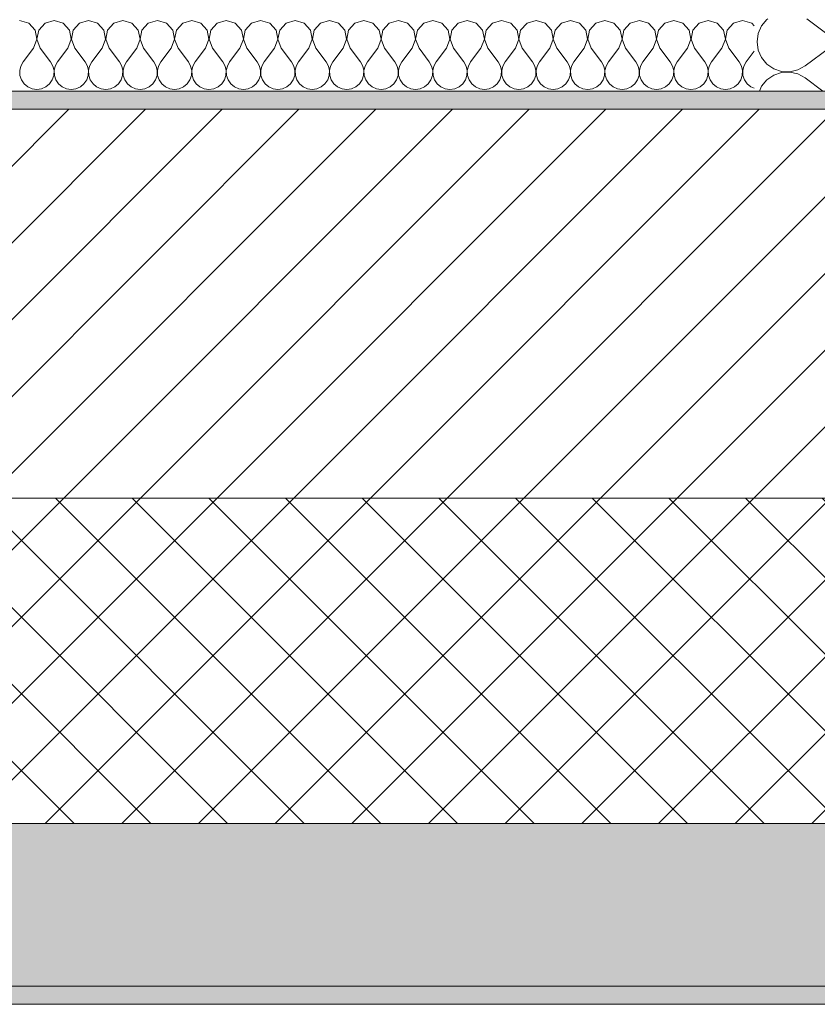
# Model space of a CAD drawing. Header units: millimetres. Extents: x -30280 to 19093, y -19247 to 4746.
# Tile 78 of 166: x -16505 to -16063, y -1699 to -1154. Entities that reach past the tile are written whole.
import ezdxf

# ---------------------------------------------------------------- set-up
doc = ezdxf.new("R2010")
doc.units = ezdxf.units.MM
doc.header["$MEASUREMENT"] = 0
doc.layers.add('12_FAÇ_Façana', color=7, linetype='Continuous')
doc.layers.add('Nuevo_08_E_Envans secs', color=7, linetype='Continuous')
for name, color, linetype, lineweight, true_color in [('12_FAÇ_Façana_Pluma_Nº__102', 7, 'Continuous', 5, 0xcccccc), ('12_FAÇ_Façana_Pluma_Nº__174', 7, 'Continuous', 13, 0xe4ad2c), ('12_FAÇ_Façana_Pluma_Nº__176', 7, 'Continuous', 15, 0x93a0c6), ('Nuevo_08_E_Envans secs_Pluma_Nº__102', 7, 'Continuous', 5, 0xcccccc)]:
    doc.layers.add(name, color=color, linetype=linetype, lineweight=lineweight, true_color=true_color)
for name, color, linetype, lineweight in [('12_FAÇ_Façana_Pluma_Nº__2', 8, 'Continuous', 5), ('12_FAÇ_Façana_Pluma_Nº__7', 7, 'Continuous', 5), ('Nuevo_08_E_Envans secs_Pluma_Nº__1', 7, 'Continuous', 5)]:
    doc.layers.add(name, color=color, linetype=linetype, lineweight=lineweight)

# ---------------------------------------------------------------- blocks, each defined once
blk = doc.blocks.new('Muro_12_1', base_point=(-16936.43, -1193.98))
at = {"layer": '12_FAÇ_Façana_Pluma_Nº__102', "linetype": 'Continuous', "lineweight": 0, "true_color": 0xe5e5e5}
for points in [[(-16936.43, -1688.98), (-14135.93, -1688.98), (-14135.93, -1598.98), (-16936.43, -1598.98)], [(-16936.43, -1698.98), (-14135.93, -1698.98), (-14135.93, -1688.98), (-16936.43, -1688.98)]]:
    blk.add_hatch(color=254, dxfattribs=at).paths.add_polyline_path(points)
at = {"layer": '12_FAÇ_Façana_Pluma_Nº__174', "linetype": 'Continuous', "lineweight": 13, "true_color": 0xe4ad2c}
h = blk.add_hatch(dxfattribs=at)
h.set_pattern_fill('SATE_Aislamiento_0001', color=42, style=0, pattern_type=2)
h.set_pattern_definition([(45, (0, 0), (-21.213203, 21.213203), []), (135, (0, 0), (21.213203, 21.213203), [])])
h.paths.add_polyline_path([(-16936.43, -1598.98), (-14135.93, -1598.98), (-14135.93, -1418.98), (-16936.43, -1418.98)])
at = {"layer": '12_FAÇ_Façana_Pluma_Nº__176', "linetype": 'Continuous', "lineweight": 0, "true_color": 0x495063}
blk.add_hatch(color=251, dxfattribs=at).paths.add_polyline_path([(-14135.93, -1193.98), (-16936.43, -1193.98), (-16936.43, -1203.98), (-14135.93, -1203.98)])
at = {"layer": '12_FAÇ_Façana_Pluma_Nº__2', "linetype": 'Continuous', "lineweight": 5}
h = blk.add_hatch(dxfattribs=at)
h.set_pattern_fill('Ceramic_0001', color=8, style=0, pattern_type=2)
h.set_pattern_definition([(45, (0, 0), (-21.213203, 21.213203), [])])
h.paths.add_polyline_path([(-16936.43, -1418.98), (-14135.93, -1418.98), (-14135.93, -1203.98), (-16936.43, -1203.98)])
at = {"layer": '12_FAÇ_Façana_Pluma_Nº__7', "color": 7, "linetype": 'Continuous', "lineweight": 5}
for p, q in [((-14135.93, -1203.98), (-16936.43, -1203.98)), ((-16936.43, -1418.98), (-14135.93, -1418.98)), ((-16936.43, -1598.98), (-14135.93, -1598.98)), ((-16936.43, -1688.98), (-14135.93, -1688.98))]:
    blk.add_line(p, q, dxfattribs=at)
at = {"layer": '12_FAÇ_Façana_Pluma_Nº__7', "color": 7, "linetype": 'Continuous', "lineweight": 5, "flags": 128}
for points in [[(-14135.93, -1193.98), (-16936.43, -1193.98)], [(-16936.43, -1698.98), (-14135.93, -1698.98)]]:
    blk.add_lwpolyline(points, dxfattribs=at)
blk = doc.blocks.new('*X215')
at = {"layer": 'Nuevo_08_E_Envans secs_Pluma_Nº__102', "color": 254, "linetype": 'Continuous', "lineweight": 5, "true_color": 0xcccccc}
for p, q in [((-16091.34, -1154.36), (-16094.28, -1157.9)), ((-16090.78, -1153.98), (-16091.34, -1154.36)), ((-16094.28, -1157.9), (-16096.13, -1162.11)), ((-16096.13, -1162.11), (-16096.76, -1166.67)), ((-16096.76, -1166.67), (-16096.13, -1171.22)), ((-16056.76, -1170), (-16070.1, -1180)), ((-16050.06, -1167.43), (-16056.76, -1170)), ((-16096.13, -1171.22), (-16094.28, -1175.43)), ((-16094.28, -1175.43), (-16091.34, -1178.97)), ((-16030.1, -1183.33), (-16032.38, -1175.3)), ((-16091.34, -1178.97), (-16087.55, -1181.57)), ((-16087.55, -1181.57), (-16083.19, -1183.04)), ((-16074.12, -1182.23), (-16070.1, -1180)), ((-16087.55, -1185.09), (-16091.34, -1187.7)), ((-16083.19, -1183.62), (-16087.55, -1185.09)), ((-16083.19, -1183.04), (-16078.6, -1183.27)), ((-16078.6, -1183.4), (-16083.19, -1183.62)), ((-16078.6, -1183.27), (-16074.12, -1182.23)), ((-16074.12, -1184.44), (-16078.6, -1183.4)), ((-16070.1, -1186.67), (-16074.12, -1184.44)), ((-16060.35, -1193.98), (-16070.1, -1186.67)), ((-16032.59, -1192.1), (-16030.1, -1183.33)), ((-16094.28, -1191.24), (-16095.48, -1193.98)), ((-16091.34, -1187.7), (-16094.28, -1191.24)), ((-16034.64, -1193.98), (-16032.59, -1192.1))]:
    blk.add_line(p, q, dxfattribs=at)
blk = doc.blocks.new('*X220')
at = {"layer": 'Nuevo_08_E_Envans secs_Pluma_Nº__102', "color": 254, "linetype": 'Continuous', "lineweight": 5, "true_color": 0xcccccc}
for p, q in [((-16056.76, -1163.33), (-16069.24, -1153.98)), ((-16032.59, -1158.76), (-16031.23, -1153.98)), ((-16039.31, -1164.91), (-16032.59, -1158.76)), ((-16056.76, -1163.33), (-16048.26, -1166.6)), ((-16048.26, -1166.6), (-16039.31, -1164.91)), ((-16048.26, -1166.73), (-16050.06, -1167.43)), ((-16039.31, -1168.43), (-16048.26, -1166.73)), ((-16032.59, -1174.57), (-16039.31, -1168.43)), ((-16032.38, -1175.3), (-16032.59, -1174.57))]:
    blk.add_line(p, q, dxfattribs=at)
blk = doc.blocks.new('Muro_71_1', base_point=(-16136.43, -1128.98))
at = {"layer": 'Nuevo_08_E_Envans secs_Pluma_Nº__1', "color": 7, "linetype": 'Continuous', "lineweight": 5, "flags": 128}
blk.add_lwpolyline([(-16028.43, -1193.98), (-16098.43, -1193.98)], dxfattribs=at)
at = {"layer": 'Nuevo_08_E_Envans secs', "color": 7, "lineweight": 20}
for name in ['*X215', '*X220']:
    blk.add_blockref(name, (0, 0), dxfattribs=at)
blk = doc.blocks.new('*X465')
at = {"layer": 'Nuevo_08_E_Envans secs_Pluma_Nº__102', "color": 254, "linetype": 'Continuous', "lineweight": 5, "true_color": 0xcccccc}
for p, q in [((-16499.75, -1156.35), (-16504.76, -1154.93)), ((-16496.24, -1160.19), (-16499.75, -1156.35)), ((-16490.72, -1156.35), (-16494.23, -1160.19)), ((-16485.71, -1154.93), (-16490.72, -1156.35)), ((-16480.71, -1156.35), (-16485.71, -1154.93)), ((-16477.2, -1160.19), (-16480.71, -1156.35)), ((-16471.67, -1156.35), (-16475.19, -1160.19)), ((-16466.67, -1154.93), (-16471.67, -1156.35)), ((-16461.66, -1156.35), (-16466.67, -1154.93)), ((-16458.15, -1160.19), (-16461.66, -1156.35)), ((-16452.63, -1156.35), (-16456.14, -1160.19)), ((-16447.62, -1154.93), (-16452.63, -1156.35)), ((-16442.61, -1156.35), (-16447.62, -1154.93)), ((-16439.1, -1160.19), (-16442.61, -1156.35)), ((-16433.58, -1156.35), (-16437.09, -1160.19)), ((-16428.57, -1154.93), (-16433.58, -1156.35)), ((-16423.56, -1156.35), (-16428.57, -1154.93)), ((-16420.05, -1160.19), (-16423.56, -1156.35)), ((-16414.53, -1156.35), (-16418.04, -1160.19)), ((-16409.52, -1154.93), (-16414.53, -1156.35)), ((-16404.52, -1156.35), (-16409.52, -1154.93)), ((-16401.01, -1160.19), (-16404.52, -1156.35)), ((-16395.48, -1156.35), (-16398.99, -1160.19)), ((-16390.48, -1154.93), (-16395.48, -1156.35)), ((-16385.47, -1156.35), (-16390.48, -1154.93)), ((-16381.96, -1160.19), (-16385.47, -1156.35)), ((-16376.44, -1156.35), (-16379.95, -1160.19)), ((-16371.43, -1154.93), (-16376.44, -1156.35)), ((-16366.42, -1156.35), (-16371.43, -1154.93)), ((-16362.91, -1160.19), (-16366.42, -1156.35)), ((-16357.39, -1156.35), (-16360.9, -1160.19)), ((-16352.38, -1154.93), (-16357.39, -1156.35)), ((-16347.37, -1156.35), (-16352.38, -1154.93)), ((-16343.86, -1160.19), (-16347.37, -1156.35)), ((-16338.34, -1156.35), (-16341.85, -1160.19)), ((-16333.33, -1154.93), (-16338.34, -1156.35)), ((-16328.33, -1156.35), (-16333.33, -1154.93)), ((-16324.81, -1160.19), (-16328.33, -1156.35)), ((-16319.29, -1156.35), (-16322.8, -1160.19)), ((-16314.29, -1154.93), (-16319.29, -1156.35)), ((-16309.28, -1156.35), (-16314.29, -1154.93)), ((-16305.77, -1160.19), (-16309.28, -1156.35)), ((-16300.25, -1156.35), (-16303.76, -1160.19)), ((-16295.24, -1154.93), (-16300.25, -1156.35)), ((-16290.23, -1156.35), (-16295.24, -1154.93)), ((-16286.72, -1160.19), (-16290.23, -1156.35)), ((-16281.2, -1156.35), (-16284.71, -1160.19)), ((-16276.19, -1154.93), (-16281.2, -1156.35)), ((-16271.18, -1156.35), (-16276.19, -1154.93)), ((-16267.67, -1160.19), (-16271.18, -1156.35)), ((-16262.15, -1156.35), (-16265.66, -1160.19)), ((-16257.14, -1154.93), (-16262.15, -1156.35)), ((-16252.14, -1156.35), (-16257.14, -1154.93)), ((-16248.62, -1160.19), (-16252.14, -1156.35)), ((-16243.1, -1156.35), (-16246.61, -1160.19)), ((-16238.1, -1154.93), (-16243.1, -1156.35)), ((-16233.09, -1156.35), (-16238.1, -1154.93)), ((-16229.58, -1160.19), (-16233.09, -1156.35)), ((-16224.05, -1156.35), (-16227.57, -1160.19)), ((-16219.05, -1154.93), (-16224.05, -1156.35)), ((-16214.04, -1156.35), (-16219.05, -1154.93)), ((-16210.53, -1160.19), (-16214.04, -1156.35)), ((-16205.01, -1156.35), (-16208.52, -1160.19)), ((-16200, -1154.93), (-16205.01, -1156.35)), ((-16194.99, -1156.35), (-16200, -1154.93)), ((-16191.48, -1160.19), (-16194.99, -1156.35)), ((-16185.96, -1156.35), (-16189.47, -1160.19)), ((-16180.95, -1154.93), (-16185.96, -1156.35)), ((-16175.95, -1156.35), (-16180.95, -1154.93)), ((-16172.43, -1160.19), (-16175.95, -1156.35)), ((-16166.91, -1156.35), (-16170.42, -1160.19)), ((-16161.9, -1154.93), (-16166.91, -1156.35)), ((-16156.9, -1156.35), (-16161.9, -1154.93)), ((-16153.39, -1160.19), (-16156.9, -1156.35)), ((-16147.86, -1156.35), (-16151.38, -1160.19)), ((-16142.86, -1154.93), (-16147.86, -1156.35)), ((-16137.85, -1156.35), (-16142.86, -1154.93)), ((-16134.34, -1160.19), (-16137.85, -1156.35)), ((-16128.82, -1156.35), (-16132.33, -1160.19)), ((-16123.81, -1154.93), (-16128.82, -1156.35)), ((-16118.8, -1156.35), (-16123.81, -1154.93)), ((-16115.29, -1160.19), (-16118.8, -1156.35)), ((-16109.77, -1156.35), (-16113.28, -1160.19)), ((-16104.76, -1154.93), (-16109.77, -1156.35)), ((-16099.75, -1156.35), (-16104.76, -1154.93)), ((-16098.43, -1157.8), (-16099.75, -1156.35)), ((-16495.28, -1165.31), (-16496.24, -1160.19)), ((-16494.23, -1160.19), (-16495.2, -1165.31)), ((-16476.23, -1165.31), (-16477.2, -1160.19)), ((-16475.19, -1160.19), (-16476.15, -1165.31)), ((-16457.18, -1165.31), (-16458.15, -1160.19)), ((-16456.14, -1160.19), (-16457.1, -1165.31)), ((-16438.13, -1165.31), (-16439.1, -1160.19)), ((-16437.09, -1160.19), (-16438.06, -1165.31)), ((-16419.09, -1165.31), (-16420.05, -1160.19)), ((-16418.04, -1160.19), (-16419.01, -1165.31)), ((-16400.04, -1165.31), (-16401.01, -1160.19)), ((-16398.99, -1160.19), (-16399.96, -1165.31)), ((-16380.99, -1165.31), (-16381.96, -1160.19)), ((-16379.95, -1160.19), (-16380.91, -1165.31)), ((-16361.94, -1165.31), (-16362.91, -1160.19)), ((-16360.9, -1160.19), (-16361.87, -1165.31)), ((-16342.9, -1165.31), (-16343.86, -1160.19)), ((-16341.85, -1160.19), (-16342.82, -1165.31)), ((-16323.85, -1165.31), (-16324.81, -1160.19)), ((-16322.8, -1160.19), (-16323.77, -1165.31)), ((-16304.8, -1165.31), (-16305.77, -1160.19)), ((-16303.76, -1160.19), (-16304.72, -1165.31)), ((-16285.75, -1165.31), (-16286.72, -1160.19)), ((-16284.71, -1160.19), (-16285.68, -1165.31)), ((-16266.71, -1165.31), (-16267.67, -1160.19)), ((-16265.66, -1160.19), (-16266.63, -1165.31)), ((-16247.66, -1165.31), (-16248.62, -1160.19)), ((-16246.61, -1160.19), (-16247.58, -1165.31)), ((-16228.61, -1165.31), (-16229.58, -1160.19)), ((-16227.57, -1160.19), (-16228.53, -1165.31)), ((-16209.56, -1165.31), (-16210.53, -1160.19)), ((-16208.52, -1160.19), (-16209.49, -1165.31)), ((-16190.51, -1165.31), (-16191.48, -1160.19)), ((-16189.47, -1160.19), (-16190.44, -1165.31)), ((-16171.47, -1165.31), (-16172.43, -1160.19)), ((-16170.42, -1160.19), (-16171.39, -1165.31)), ((-16152.42, -1165.31), (-16153.39, -1160.19)), ((-16151.38, -1160.19), (-16152.34, -1165.31)), ((-16133.37, -1165.31), (-16134.34, -1160.19)), ((-16132.33, -1160.19), (-16133.29, -1165.31)), ((-16114.32, -1165.31), (-16115.29, -1160.19)), ((-16113.28, -1160.19), (-16114.25, -1165.31)), ((-16497.14, -1170.17), (-16502.86, -1177.79)), ((-16497.14, -1170.17), (-16495.28, -1165.31)), ((-16495.2, -1165.31), (-16493.33, -1170.17)), ((-16493.33, -1170.17), (-16487.62, -1177.79)), ((-16478.1, -1170.17), (-16483.81, -1177.79)), ((-16478.1, -1170.17), (-16476.23, -1165.31)), ((-16476.15, -1165.31), (-16474.29, -1170.17)), ((-16474.29, -1170.17), (-16468.57, -1177.79)), ((-16459.05, -1170.17), (-16464.76, -1177.79)), ((-16459.05, -1170.17), (-16457.18, -1165.31)), ((-16457.1, -1165.31), (-16455.24, -1170.17)), ((-16455.24, -1170.17), (-16449.52, -1177.79)), ((-16440, -1170.17), (-16445.71, -1177.79)), ((-16440, -1170.17), (-16438.13, -1165.31)), ((-16438.06, -1165.31), (-16436.19, -1170.17)), ((-16436.19, -1170.17), (-16430.48, -1177.79)), ((-16420.95, -1170.17), (-16426.67, -1177.79)), ((-16420.95, -1170.17), (-16419.09, -1165.31)), ((-16419.01, -1165.31), (-16417.14, -1170.17)), ((-16417.14, -1170.17), (-16411.43, -1177.79)), ((-16401.9, -1170.17), (-16407.62, -1177.79)), ((-16401.9, -1170.17), (-16400.04, -1165.31)), ((-16399.96, -1165.31), (-16398.1, -1170.17)), ((-16398.1, -1170.17), (-16392.38, -1177.79)), ((-16382.86, -1170.17), (-16388.57, -1177.79)), ((-16382.86, -1170.17), (-16380.99, -1165.31)), ((-16380.91, -1165.31), (-16379.05, -1170.17)), ((-16379.05, -1170.17), (-16373.33, -1177.79)), ((-16363.81, -1170.17), (-16369.52, -1177.79)), ((-16363.81, -1170.17), (-16361.94, -1165.31)), ((-16361.87, -1165.31), (-16360, -1170.17)), ((-16360, -1170.17), (-16354.29, -1177.79)), ((-16344.76, -1170.17), (-16350.48, -1177.79)), ((-16344.76, -1170.17), (-16342.9, -1165.31)), ((-16342.82, -1165.31), (-16340.95, -1170.17)), ((-16340.95, -1170.17), (-16335.24, -1177.79)), ((-16325.71, -1170.17), (-16331.43, -1177.79)), ((-16325.71, -1170.17), (-16323.85, -1165.31)), ((-16323.77, -1165.31), (-16321.9, -1170.17)), ((-16321.9, -1170.17), (-16316.19, -1177.79)), ((-16306.67, -1170.17), (-16312.38, -1177.79)), ((-16306.67, -1170.17), (-16304.8, -1165.31)), ((-16304.72, -1165.31), (-16302.86, -1170.17)), ((-16302.86, -1170.17), (-16297.14, -1177.79)), ((-16287.62, -1170.17), (-16293.33, -1177.79)), ((-16287.62, -1170.17), (-16285.75, -1165.31)), ((-16285.68, -1165.31), (-16283.81, -1170.17)), ((-16283.81, -1170.17), (-16278.1, -1177.79)), ((-16268.57, -1170.17), (-16274.29, -1177.79)), ((-16268.57, -1170.17), (-16266.71, -1165.31)), ((-16266.63, -1165.31), (-16264.76, -1170.17)), ((-16264.76, -1170.17), (-16259.05, -1177.79)), ((-16249.52, -1170.17), (-16255.24, -1177.79)), ((-16249.52, -1170.17), (-16247.66, -1165.31)), ((-16247.58, -1165.31), (-16245.71, -1170.17)), ((-16245.71, -1170.17), (-16240, -1177.79)), ((-16230.48, -1170.17), (-16236.19, -1177.79)), ((-16230.48, -1170.17), (-16228.61, -1165.31)), ((-16228.53, -1165.31), (-16226.67, -1170.17)), ((-16226.67, -1170.17), (-16220.95, -1177.79)), ((-16211.43, -1170.17), (-16217.14, -1177.79)), ((-16211.43, -1170.17), (-16209.56, -1165.31)), ((-16209.49, -1165.31), (-16207.62, -1170.17)), ((-16207.62, -1170.17), (-16201.9, -1177.79)), ((-16192.38, -1170.17), (-16198.1, -1177.79)), ((-16192.38, -1170.17), (-16190.51, -1165.31)), ((-16190.44, -1165.31), (-16188.57, -1170.17)), ((-16188.57, -1170.17), (-16182.86, -1177.79)), ((-16173.33, -1170.17), (-16179.05, -1177.79)), ((-16173.33, -1170.17), (-16171.47, -1165.31)), ((-16171.39, -1165.31), (-16169.52, -1170.17)), ((-16169.52, -1170.17), (-16163.81, -1177.79)), ((-16154.29, -1170.17), (-16160, -1177.79)), ((-16154.29, -1170.17), (-16152.42, -1165.31)), ((-16152.34, -1165.31), (-16150.48, -1170.17)), ((-16150.48, -1170.17), (-16144.76, -1177.79)), ((-16135.24, -1170.17), (-16140.95, -1177.79)), ((-16135.24, -1170.17), (-16133.37, -1165.31)), ((-16133.29, -1165.31), (-16131.43, -1170.17)), ((-16131.43, -1170.17), (-16125.71, -1177.79)), ((-16116.19, -1170.17), (-16121.9, -1177.79)), ((-16116.19, -1170.17), (-16114.32, -1165.31)), ((-16114.25, -1165.31), (-16112.38, -1170.17)), ((-16112.38, -1170.17), (-16106.67, -1177.79)), ((-16098.43, -1171.88), (-16102.86, -1177.79)), ((-16504.13, -1180.08), (-16504.72, -1182.64)), ((-16502.86, -1177.79), (-16504.13, -1180.08)), ((-16486.35, -1180.08), (-16487.62, -1177.79)), ((-16485.75, -1182.64), (-16486.35, -1180.08)), ((-16485.08, -1180.08), (-16485.68, -1182.64)), ((-16483.81, -1177.79), (-16485.08, -1180.08)), ((-16467.3, -1180.08), (-16468.57, -1177.79)), ((-16466.71, -1182.64), (-16467.3, -1180.08)), ((-16466.03, -1180.08), (-16466.63, -1182.64)), ((-16464.76, -1177.79), (-16466.03, -1180.08)), ((-16448.25, -1180.08), (-16449.52, -1177.79)), ((-16447.66, -1182.64), (-16448.25, -1180.08)), ((-16446.99, -1180.08), (-16447.58, -1182.64)), ((-16445.71, -1177.79), (-16446.99, -1180.08)), ((-16429.2, -1180.08), (-16430.48, -1177.79)), ((-16428.61, -1182.64), (-16429.2, -1180.08)), ((-16427.94, -1180.08), (-16428.53, -1182.64)), ((-16426.67, -1177.79), (-16427.94, -1180.08)), ((-16410.16, -1180.08), (-16411.43, -1177.79)), ((-16409.56, -1182.64), (-16410.16, -1180.08)), ((-16408.89, -1180.08), (-16409.49, -1182.64)), ((-16407.62, -1177.79), (-16408.89, -1180.08)), ((-16391.11, -1180.08), (-16392.38, -1177.79)), ((-16390.51, -1182.64), (-16391.11, -1180.08)), ((-16389.84, -1180.08), (-16390.44, -1182.64)), ((-16388.57, -1177.79), (-16389.84, -1180.08)), ((-16372.06, -1180.08), (-16373.33, -1177.79)), ((-16371.47, -1182.64), (-16372.06, -1180.08)), ((-16370.8, -1180.08), (-16371.39, -1182.64)), ((-16369.52, -1177.79), (-16370.8, -1180.08)), ((-16353.01, -1180.08), (-16354.29, -1177.79)), ((-16352.42, -1182.64), (-16353.01, -1180.08)), ((-16351.75, -1180.08), (-16352.34, -1182.64)), ((-16350.48, -1177.79), (-16351.75, -1180.08)), ((-16333.97, -1180.08), (-16335.24, -1177.79)), ((-16333.37, -1182.64), (-16333.97, -1180.08)), ((-16332.7, -1180.08), (-16333.29, -1182.64)), ((-16331.43, -1177.79), (-16332.7, -1180.08)), ((-16314.92, -1180.08), (-16316.19, -1177.79)), ((-16314.32, -1182.64), (-16314.92, -1180.08)), ((-16313.65, -1180.08), (-16314.25, -1182.64)), ((-16312.38, -1177.79), (-16313.65, -1180.08)), ((-16295.87, -1180.08), (-16297.14, -1177.79)), ((-16295.28, -1182.64), (-16295.87, -1180.08)), ((-16294.6, -1180.08), (-16295.2, -1182.64)), ((-16293.33, -1177.79), (-16294.6, -1180.08)), ((-16276.82, -1180.08), (-16278.1, -1177.79)), ((-16276.23, -1182.64), (-16276.82, -1180.08)), ((-16275.56, -1180.08), (-16276.15, -1182.64)), ((-16274.29, -1177.79), (-16275.56, -1180.08)), ((-16257.78, -1180.08), (-16259.05, -1177.79)), ((-16257.18, -1182.64), (-16257.78, -1180.08)), ((-16256.51, -1180.08), (-16257.1, -1182.64)), ((-16255.24, -1177.79), (-16256.51, -1180.08)), ((-16238.73, -1180.08), (-16240, -1177.79)), ((-16238.13, -1182.64), (-16238.73, -1180.08)), ((-16237.46, -1180.08), (-16238.06, -1182.64)), ((-16236.19, -1177.79), (-16237.46, -1180.08)), ((-16219.68, -1180.08), (-16220.95, -1177.79)), ((-16219.09, -1182.64), (-16219.68, -1180.08)), ((-16218.41, -1180.08), (-16219.01, -1182.64)), ((-16217.14, -1177.79), (-16218.41, -1180.08)), ((-16200.63, -1180.08), (-16201.9, -1177.79)), ((-16200.04, -1182.64), (-16200.63, -1180.08)), ((-16199.37, -1180.08), (-16199.96, -1182.64)), ((-16198.1, -1177.79), (-16199.37, -1180.08)), ((-16181.59, -1180.08), (-16182.86, -1177.79)), ((-16180.99, -1182.64), (-16181.59, -1180.08)), ((-16180.32, -1180.08), (-16180.91, -1182.64)), ((-16179.05, -1177.79), (-16180.32, -1180.08)), ((-16162.54, -1180.08), (-16163.81, -1177.79)), ((-16161.94, -1182.64), (-16162.54, -1180.08)), ((-16161.27, -1180.08), (-16161.87, -1182.64)), ((-16160, -1177.79), (-16161.27, -1180.08)), ((-16143.49, -1180.08), (-16144.76, -1177.79)), ((-16142.9, -1182.64), (-16143.49, -1180.08)), ((-16142.22, -1180.08), (-16142.82, -1182.64)), ((-16140.95, -1177.79), (-16142.22, -1180.08)), ((-16124.44, -1180.08), (-16125.71, -1177.79)), ((-16123.85, -1182.64), (-16124.44, -1180.08)), ((-16123.18, -1180.08), (-16123.77, -1182.64)), ((-16121.9, -1177.79), (-16123.18, -1180.08)), ((-16105.4, -1180.08), (-16106.67, -1177.79)), ((-16104.8, -1182.64), (-16105.4, -1180.08)), ((-16104.13, -1180.08), (-16104.72, -1182.64)), ((-16102.86, -1177.79), (-16104.13, -1180.08)), ((-16504.72, -1182.64), (-16504.6, -1185.27)), ((-16504.6, -1185.27), (-16503.76, -1187.76)), ((-16486.72, -1187.76), (-16485.88, -1185.27)), ((-16485.88, -1185.27), (-16485.75, -1182.64)), ((-16485.68, -1182.64), (-16485.55, -1185.27)), ((-16485.55, -1185.27), (-16484.71, -1187.76)), ((-16467.67, -1187.76), (-16466.83, -1185.27)), ((-16466.83, -1185.27), (-16466.71, -1182.64)), ((-16466.63, -1182.64), (-16466.5, -1185.27)), ((-16466.5, -1185.27), (-16465.66, -1187.76)), ((-16448.62, -1187.76), (-16447.78, -1185.27)), ((-16447.78, -1185.27), (-16447.66, -1182.64)), ((-16447.58, -1182.64), (-16447.45, -1185.27)), ((-16447.45, -1185.27), (-16446.61, -1187.76)), ((-16429.58, -1187.76), (-16428.74, -1185.27)), ((-16428.74, -1185.27), (-16428.61, -1182.64)), ((-16428.53, -1182.64), (-16428.41, -1185.27)), ((-16428.41, -1185.27), (-16427.57, -1187.76)), ((-16410.53, -1187.76), (-16409.69, -1185.27)), ((-16409.69, -1185.27), (-16409.56, -1182.64)), ((-16409.49, -1182.64), (-16409.36, -1185.27)), ((-16409.36, -1185.27), (-16408.52, -1187.76)), ((-16391.48, -1187.76), (-16390.64, -1185.27)), ((-16390.64, -1185.27), (-16390.51, -1182.64)), ((-16390.44, -1182.64), (-16390.31, -1185.27)), ((-16390.31, -1185.27), (-16389.47, -1187.76)), ((-16372.43, -1187.76), (-16371.59, -1185.27)), ((-16371.59, -1185.27), (-16371.47, -1182.64)), ((-16371.39, -1182.64), (-16371.26, -1185.27)), ((-16371.26, -1185.27), (-16370.42, -1187.76)), ((-16353.39, -1187.76), (-16352.55, -1185.27)), ((-16352.55, -1185.27), (-16352.42, -1182.64)), ((-16352.34, -1182.64), (-16352.22, -1185.27)), ((-16352.22, -1185.27), (-16351.38, -1187.76)), ((-16334.34, -1187.76), (-16333.5, -1185.27)), ((-16333.5, -1185.27), (-16333.37, -1182.64)), ((-16333.29, -1182.64), (-16333.17, -1185.27)), ((-16333.17, -1185.27), (-16332.33, -1187.76)), ((-16315.29, -1187.76), (-16314.45, -1185.27)), ((-16314.45, -1185.27), (-16314.32, -1182.64)), ((-16314.25, -1182.64), (-16314.12, -1185.27)), ((-16314.12, -1185.27), (-16313.28, -1187.76)), ((-16296.24, -1187.76), (-16295.4, -1185.27)), ((-16295.4, -1185.27), (-16295.28, -1182.64)), ((-16295.2, -1182.64), (-16295.07, -1185.27)), ((-16295.07, -1185.27), (-16294.23, -1187.76)), ((-16277.2, -1187.76), (-16276.36, -1185.27)), ((-16276.36, -1185.27), (-16276.23, -1182.64)), ((-16276.15, -1182.64), (-16276.02, -1185.27)), ((-16276.02, -1185.27), (-16275.19, -1187.76)), ((-16258.15, -1187.76), (-16257.31, -1185.27)), ((-16257.31, -1185.27), (-16257.18, -1182.64)), ((-16257.1, -1182.64), (-16256.98, -1185.27)), ((-16256.98, -1185.27), (-16256.14, -1187.76)), ((-16239.1, -1187.76), (-16238.26, -1185.27)), ((-16238.26, -1185.27), (-16238.13, -1182.64)), ((-16238.06, -1182.64), (-16237.93, -1185.27)), ((-16237.93, -1185.27), (-16237.09, -1187.76)), ((-16220.05, -1187.76), (-16219.21, -1185.27)), ((-16219.21, -1185.27), (-16219.09, -1182.64)), ((-16219.01, -1182.64), (-16218.88, -1185.27)), ((-16218.88, -1185.27), (-16218.04, -1187.76)), ((-16201.01, -1187.76), (-16200.17, -1185.27)), ((-16200.17, -1185.27), (-16200.04, -1182.64)), ((-16199.96, -1182.64), (-16199.83, -1185.27)), ((-16199.83, -1185.27), (-16198.99, -1187.76)), ((-16181.96, -1187.76), (-16181.12, -1185.27)), ((-16181.12, -1185.27), (-16180.99, -1182.64)), ((-16180.91, -1182.64), (-16180.79, -1185.27)), ((-16180.79, -1185.27), (-16179.95, -1187.76)), ((-16162.91, -1187.76), (-16162.07, -1185.27)), ((-16162.07, -1185.27), (-16161.94, -1182.64)), ((-16161.87, -1182.64), (-16161.74, -1185.27)), ((-16161.74, -1185.27), (-16160.9, -1187.76)), ((-16143.86, -1187.76), (-16143.02, -1185.27)), ((-16143.02, -1185.27), (-16142.9, -1182.64)), ((-16142.82, -1182.64), (-16142.69, -1185.27)), ((-16142.69, -1185.27), (-16141.85, -1187.76)), ((-16124.81, -1187.76), (-16123.98, -1185.27)), ((-16123.98, -1185.27), (-16123.85, -1182.64)), ((-16123.77, -1182.64), (-16123.64, -1185.27)), ((-16123.64, -1185.27), (-16122.8, -1187.76)), ((-16105.77, -1187.76), (-16104.93, -1185.27)), ((-16104.93, -1185.27), (-16104.8, -1182.64)), ((-16104.72, -1182.64), (-16104.6, -1185.27)), ((-16104.6, -1185.27), (-16103.76, -1187.76)), ((-16503.76, -1187.76), (-16502.27, -1189.92)), ((-16502.27, -1189.92), (-16500.25, -1191.6)), ((-16500.25, -1191.6), (-16497.84, -1192.66)), ((-16492.64, -1192.66), (-16490.23, -1191.6)), ((-16490.23, -1191.6), (-16488.21, -1189.92)), ((-16488.21, -1189.92), (-16486.72, -1187.76)), ((-16484.71, -1187.76), (-16483.22, -1189.92)), ((-16483.22, -1189.92), (-16481.2, -1191.6)), ((-16481.2, -1191.6), (-16478.79, -1192.66)), ((-16473.59, -1192.66), (-16471.18, -1191.6)), ((-16471.18, -1191.6), (-16469.16, -1189.92)), ((-16469.16, -1189.92), (-16467.67, -1187.76)), ((-16465.66, -1187.76), (-16464.17, -1189.92)), ((-16464.17, -1189.92), (-16462.15, -1191.6)), ((-16462.15, -1191.6), (-16459.75, -1192.66)), ((-16454.54, -1192.66), (-16452.14, -1191.6)), ((-16452.14, -1191.6), (-16450.11, -1189.92)), ((-16450.11, -1189.92), (-16448.62, -1187.76)), ((-16446.61, -1187.76), (-16445.13, -1189.92)), ((-16445.13, -1189.92), (-16443.1, -1191.6)), ((-16443.1, -1191.6), (-16440.7, -1192.66)), ((-16435.49, -1192.66), (-16433.09, -1191.6)), ((-16433.09, -1191.6), (-16431.06, -1189.92)), ((-16431.06, -1189.92), (-16429.58, -1187.76)), ((-16427.57, -1187.76), (-16426.08, -1189.92)), ((-16426.08, -1189.92), (-16424.05, -1191.6)), ((-16424.05, -1191.6), (-16421.65, -1192.66)), ((-16416.45, -1192.66), (-16414.04, -1191.6)), ((-16414.04, -1191.6), (-16412.02, -1189.92)), ((-16412.02, -1189.92), (-16410.53, -1187.76)), ((-16408.52, -1187.76), (-16407.03, -1189.92)), ((-16407.03, -1189.92), (-16405.01, -1191.6)), ((-16405.01, -1191.6), (-16402.6, -1192.66)), ((-16397.4, -1192.66), (-16394.99, -1191.6)), ((-16394.99, -1191.6), (-16392.97, -1189.92)), ((-16392.97, -1189.92), (-16391.48, -1187.76)), ((-16389.47, -1187.76), (-16387.98, -1189.92)), ((-16387.98, -1189.92), (-16385.96, -1191.6)), ((-16385.96, -1191.6), (-16383.55, -1192.66)), ((-16378.35, -1192.66), (-16375.95, -1191.6)), ((-16375.95, -1191.6), (-16373.92, -1189.92)), ((-16373.92, -1189.92), (-16372.43, -1187.76)), ((-16370.42, -1187.76), (-16368.94, -1189.92)), ((-16368.94, -1189.92), (-16366.91, -1191.6)), ((-16366.91, -1191.6), (-16364.51, -1192.66)), ((-16359.3, -1192.66), (-16356.9, -1191.6)), ((-16356.9, -1191.6), (-16354.87, -1189.92)), ((-16354.87, -1189.92), (-16353.39, -1187.76)), ((-16351.38, -1187.76), (-16349.89, -1189.92)), ((-16349.89, -1189.92), (-16347.86, -1191.6)), ((-16347.86, -1191.6), (-16345.46, -1192.66)), ((-16340.25, -1192.66), (-16337.85, -1191.6)), ((-16337.85, -1191.6), (-16335.83, -1189.92)), ((-16335.83, -1189.92), (-16334.34, -1187.76)), ((-16332.33, -1187.76), (-16330.84, -1189.92)), ((-16330.84, -1189.92), (-16328.82, -1191.6)), ((-16328.82, -1191.6), (-16326.41, -1192.66)), ((-16321.21, -1192.66), (-16318.8, -1191.6)), ((-16318.8, -1191.6), (-16316.78, -1189.92)), ((-16316.78, -1189.92), (-16315.29, -1187.76)), ((-16313.28, -1187.76), (-16311.79, -1189.92)), ((-16311.79, -1189.92), (-16309.77, -1191.6)), ((-16309.77, -1191.6), (-16307.36, -1192.66)), ((-16302.16, -1192.66), (-16299.75, -1191.6)), ((-16299.75, -1191.6), (-16297.73, -1189.92)), ((-16297.73, -1189.92), (-16296.24, -1187.76)), ((-16294.23, -1187.76), (-16292.74, -1189.92)), ((-16292.74, -1189.92), (-16290.72, -1191.6)), ((-16290.72, -1191.6), (-16288.32, -1192.66)), ((-16283.11, -1192.66), (-16280.71, -1191.6)), ((-16280.71, -1191.6), (-16278.68, -1189.92)), ((-16278.68, -1189.92), (-16277.2, -1187.76)), ((-16275.19, -1187.76), (-16273.7, -1189.92)), ((-16273.7, -1189.92), (-16271.67, -1191.6)), ((-16271.67, -1191.6), (-16269.27, -1192.66)), ((-16264.06, -1192.66), (-16261.66, -1191.6)), ((-16261.66, -1191.6), (-16259.64, -1189.92)), ((-16259.64, -1189.92), (-16258.15, -1187.76)), ((-16256.14, -1187.76), (-16254.65, -1189.92)), ((-16254.65, -1189.92), (-16252.63, -1191.6)), ((-16252.63, -1191.6), (-16250.22, -1192.66)), ((-16245.02, -1192.66), (-16242.61, -1191.6)), ((-16242.61, -1191.6), (-16240.59, -1189.92)), ((-16240.59, -1189.92), (-16239.1, -1187.76)), ((-16237.09, -1187.76), (-16235.6, -1189.92)), ((-16235.6, -1189.92), (-16233.58, -1191.6)), ((-16233.58, -1191.6), (-16231.17, -1192.66)), ((-16225.97, -1192.66), (-16223.56, -1191.6)), ((-16223.56, -1191.6), (-16221.54, -1189.92)), ((-16221.54, -1189.92), (-16220.05, -1187.76)), ((-16218.04, -1187.76), (-16216.55, -1189.92)), ((-16216.55, -1189.92), (-16214.53, -1191.6)), ((-16214.53, -1191.6), (-16212.13, -1192.66)), ((-16206.92, -1192.66), (-16204.52, -1191.6)), ((-16204.52, -1191.6), (-16202.49, -1189.92)), ((-16202.49, -1189.92), (-16201.01, -1187.76)), ((-16198.99, -1187.76), (-16197.51, -1189.92)), ((-16197.51, -1189.92), (-16195.48, -1191.6)), ((-16195.48, -1191.6), (-16193.08, -1192.66)), ((-16187.87, -1192.66), (-16185.47, -1191.6)), ((-16185.47, -1191.6), (-16183.45, -1189.92)), ((-16183.45, -1189.92), (-16181.96, -1187.76)), ((-16179.95, -1187.76), (-16178.46, -1189.92)), ((-16178.46, -1189.92), (-16176.44, -1191.6)), ((-16176.44, -1191.6), (-16174.03, -1192.66)), ((-16168.83, -1192.66), (-16166.42, -1191.6)), ((-16166.42, -1191.6), (-16164.4, -1189.92)), ((-16164.4, -1189.92), (-16162.91, -1187.76)), ((-16160.9, -1187.76), (-16159.41, -1189.92)), ((-16159.41, -1189.92), (-16157.39, -1191.6)), ((-16157.39, -1191.6), (-16154.98, -1192.66)), ((-16149.78, -1192.66), (-16147.37, -1191.6)), ((-16147.37, -1191.6), (-16145.35, -1189.92)), ((-16145.35, -1189.92), (-16143.86, -1187.76)), ((-16141.85, -1187.76), (-16140.36, -1189.92)), ((-16140.36, -1189.92), (-16138.34, -1191.6)), ((-16138.34, -1191.6), (-16135.94, -1192.66)), ((-16130.73, -1192.66), (-16128.33, -1191.6)), ((-16128.33, -1191.6), (-16126.3, -1189.92)), ((-16126.3, -1189.92), (-16124.81, -1187.76)), ((-16122.8, -1187.76), (-16121.32, -1189.92)), ((-16121.32, -1189.92), (-16119.29, -1191.6)), ((-16119.29, -1191.6), (-16116.89, -1192.66)), ((-16111.68, -1192.66), (-16109.28, -1191.6)), ((-16109.28, -1191.6), (-16107.26, -1189.92)), ((-16107.26, -1189.92), (-16105.77, -1187.76)), ((-16103.76, -1187.76), (-16102.27, -1189.92)), ((-16102.27, -1189.92), (-16100.25, -1191.6)), ((-16100.25, -1191.6), (-16098.43, -1192.4)), ((-16497.84, -1192.66), (-16495.24, -1193.02)), ((-16495.24, -1193.02), (-16492.64, -1192.66)), ((-16478.79, -1192.66), (-16476.19, -1193.02)), ((-16476.19, -1193.02), (-16473.59, -1192.66)), ((-16459.75, -1192.66), (-16457.14, -1193.02)), ((-16457.14, -1193.02), (-16454.54, -1192.66)), ((-16440.7, -1192.66), (-16438.1, -1193.02)), ((-16438.1, -1193.02), (-16435.49, -1192.66)), ((-16421.65, -1192.66), (-16419.05, -1193.02)), ((-16419.05, -1193.02), (-16416.45, -1192.66)), ((-16402.6, -1192.66), (-16400, -1193.02)), ((-16400, -1193.02), (-16397.4, -1192.66)), ((-16383.55, -1192.66), (-16380.95, -1193.02)), ((-16380.95, -1193.02), (-16378.35, -1192.66)), ((-16364.51, -1192.66), (-16361.9, -1193.02)), ((-16361.9, -1193.02), (-16359.3, -1192.66)), ((-16345.46, -1192.66), (-16342.86, -1193.02)), ((-16342.86, -1193.02), (-16340.25, -1192.66)), ((-16326.41, -1192.66), (-16323.81, -1193.02)), ((-16323.81, -1193.02), (-16321.21, -1192.66)), ((-16307.36, -1192.66), (-16304.76, -1193.02)), ((-16304.76, -1193.02), (-16302.16, -1192.66)), ((-16288.32, -1192.66), (-16285.71, -1193.02)), ((-16285.71, -1193.02), (-16283.11, -1192.66)), ((-16269.27, -1192.66), (-16266.67, -1193.02)), ((-16266.67, -1193.02), (-16264.06, -1192.66)), ((-16250.22, -1192.66), (-16247.62, -1193.02)), ((-16247.62, -1193.02), (-16245.02, -1192.66)), ((-16231.17, -1192.66), (-16228.57, -1193.02)), ((-16228.57, -1193.02), (-16225.97, -1192.66)), ((-16212.13, -1192.66), (-16209.52, -1193.02)), ((-16209.52, -1193.02), (-16206.92, -1192.66)), ((-16193.08, -1192.66), (-16190.48, -1193.02)), ((-16190.48, -1193.02), (-16187.87, -1192.66)), ((-16174.03, -1192.66), (-16171.43, -1193.02)), ((-16171.43, -1193.02), (-16168.83, -1192.66)), ((-16154.98, -1192.66), (-16152.38, -1193.02)), ((-16152.38, -1193.02), (-16149.78, -1192.66)), ((-16135.94, -1192.66), (-16133.33, -1193.02)), ((-16133.33, -1193.02), (-16130.73, -1192.66)), ((-16116.89, -1192.66), (-16114.29, -1193.02)), ((-16114.29, -1193.02), (-16111.68, -1192.66))]:
    blk.add_line(p, q, dxfattribs=at)
blk = doc.blocks.new('Muro_120_1', base_point=(-16936.43, -1128.98))
at = {"layer": 'Nuevo_08_E_Envans secs_Pluma_Nº__1', "color": 7, "linetype": 'Continuous', "lineweight": 5, "flags": 128}
blk.add_lwpolyline([(-16936.43, -1193.98), (-16098.43, -1193.98)], dxfattribs=at)
at = {"layer": 'Nuevo_08_E_Envans secs', "color": 7, "lineweight": 20}
blk.add_blockref('*X465', (0, 0), dxfattribs=at)

msp = doc.modelspace()

# ---------------------------------------------------------------- block references
at = {"layer": '12_FAÇ_Façana', "color": 7, "lineweight": 20}
msp.add_blockref('Muro_12_1', (-16936.43, -1193.98), dxfattribs=at)

# ---------------------------------------------------------------- next in the draw order: block references
at = {"layer": 'Nuevo_08_E_Envans secs', "color": 7, "lineweight": 20}
msp.add_blockref('Muro_71_1', (-16136.43, -1128.98), dxfattribs=at)

# ---------------------------------------------------------------- next in the draw order: block references
msp.add_blockref('Muro_120_1', (-16936.43, -1128.98), dxfattribs=at)

doc.saveas('drawing.dxf')
